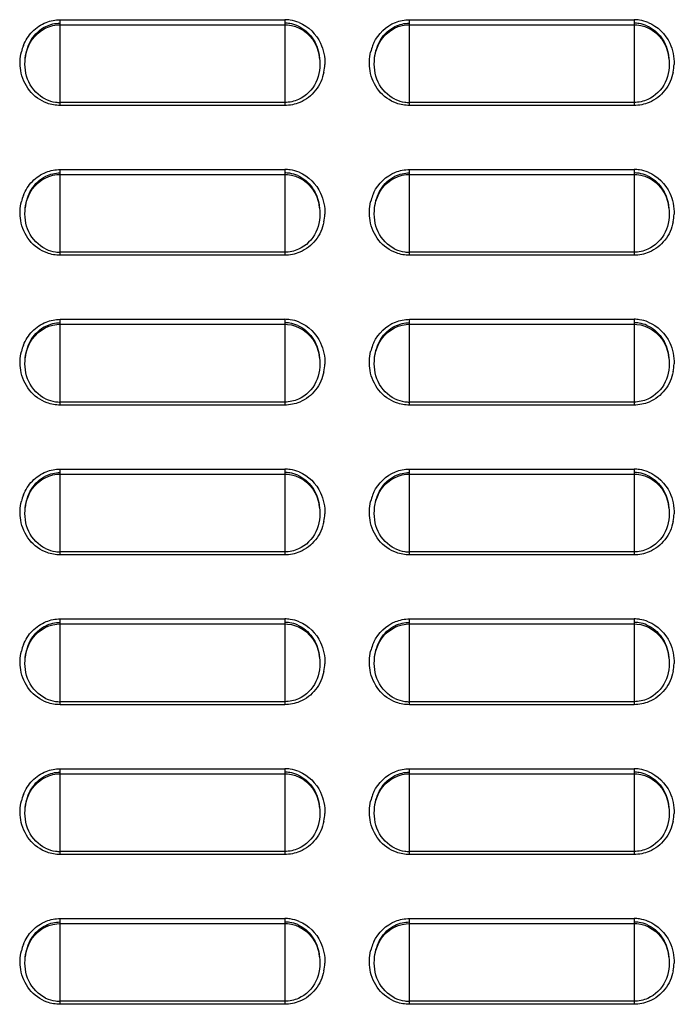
# Model space of a CAD drawing. Header units: millimetres. Extents: x 0 to 1200, y 0 to 1150.
# Tile 70 of 80: x 635 to 675, y 609 to 668. Entities that reach past the tile are written whole.
import ezdxf

# ---------------------------------------------------------------- set-up
doc = ezdxf.new("R2010")
doc.units = ezdxf.units.MM
doc.header["$LTSCALE"] = 74.962963
doc.layers.get('0').update_dxf_attribs({"linetype": 'CONTINUOUS'})

msp = doc.modelspace()

# ---------------------------------------------------------------- linework, layer by layer
at = {"color": 7, "linetype": 'CONTINUOUS'}
for p, q in [((636.786, 667.116), (637.004, 667.244)), ((637.004, 667.244), (637.233, 667.343)), ((637.233, 667.343), (637.47, 667.413)), ((637.47, 667.413), (637.71, 667.452)), ((637.71, 667.452), (637.911, 667.462)), ((637.911, 667.462), (651.411, 667.462)), ((651.411, 667.462), (651.572, 667.456)), ((651.572, 667.456), (651.815, 667.421)), ((651.815, 667.421), (652.056, 667.355)), ((652.056, 667.355), (652.289, 667.258)), ((652.289, 667.258), (652.511, 667.132)), ((657.787, 667.117), (658.005, 667.245)), ((658.005, 667.245), (658.234, 667.344)), ((658.234, 667.344), (658.471, 667.413)), ((658.471, 667.413), (658.711, 667.452)), ((658.711, 667.452), (658.911, 667.462)), ((658.911, 667.462), (672.411, 667.462)), ((672.411, 667.462), (672.572, 667.456)), ((672.572, 667.456), (672.816, 667.421)), ((672.816, 667.421), (673.056, 667.355)), ((673.056, 667.355), (673.29, 667.258)), ((673.29, 667.258), (673.512, 667.132)), ((636.235, 666.574), (636.399, 666.779)), ((636.399, 666.779), (636.584, 666.96)), ((636.584, 666.96), (636.786, 667.116)), ((652.511, 667.132), (652.719, 666.977)), ((652.719, 666.977), (652.908, 666.795)), ((652.908, 666.795), (653.075, 666.589)), ((657.236, 666.575), (657.399, 666.779)), ((657.399, 666.779), (657.584, 666.961)), ((657.584, 666.961), (657.787, 667.117)), ((673.512, 667.132), (673.719, 666.976)), ((673.719, 666.976), (673.908, 666.795)), ((673.908, 666.795), (674.076, 666.589)), ((635.893, 665.85), (635.981, 666.107)), ((635.981, 666.107), (636.095, 666.349)), ((636.095, 666.349), (636.235, 666.574)), ((653.075, 666.589), (653.219, 666.363)), ((653.219, 666.363), (653.337, 666.117)), ((653.337, 666.117), (653.427, 665.857)), ((656.893, 665.85), (656.981, 666.107)), ((656.981, 666.107), (657.096, 666.35)), ((657.096, 666.35), (657.236, 666.575)), ((674.076, 666.589), (674.219, 666.362)), ((674.219, 666.362), (674.337, 666.117)), ((674.337, 666.117), (674.427, 665.857)), ((635.815, 665.453), (635.833, 665.582)), ((635.833, 665.582), (635.893, 665.85)), ((653.427, 665.857), (653.488, 665.585)), ((653.488, 665.585), (653.506, 665.453)), ((656.815, 665.453), (656.833, 665.582)), ((656.833, 665.582), (656.893, 665.85)), ((674.427, 665.857), (674.488, 665.585)), ((674.488, 665.585), (674.506, 665.453)), ((635.815, 665.453), (635.816, 665.461)), ((653.505, 665.46), (653.506, 665.453)), ((656.815, 665.453), (656.816, 665.461)), ((674.505, 665.46), (674.506, 665.453)), ((637.233, 658.343), (637.47, 658.413)), ((637.47, 658.413), (637.71, 658.452)), ((637.71, 658.452), (637.911, 658.462)), ((637.911, 658.462), (651.411, 658.462)), ((651.411, 658.462), (651.572, 658.456)), ((651.572, 658.456), (651.815, 658.421)), ((651.815, 658.421), (652.056, 658.355)), ((658.234, 658.344), (658.471, 658.413)), ((658.471, 658.413), (658.711, 658.452)), ((658.711, 658.452), (658.911, 658.462)), ((658.911, 658.462), (672.411, 658.462)), ((672.411, 658.462), (672.572, 658.456)), ((672.572, 658.456), (672.816, 658.421)), ((672.816, 658.421), (673.056, 658.355)), ((636.235, 657.574), (636.399, 657.779)), ((636.399, 657.779), (636.584, 657.96)), ((636.584, 657.96), (636.786, 658.116)), ((636.786, 658.116), (637.004, 658.244)), ((637.004, 658.244), (637.233, 658.343)), ((652.056, 658.355), (652.289, 658.258)), ((652.289, 658.258), (652.511, 658.132)), ((652.511, 658.132), (652.719, 657.977)), ((652.719, 657.977), (652.908, 657.795)), ((652.908, 657.795), (653.075, 657.589)), ((657.236, 657.575), (657.399, 657.779)), ((657.399, 657.779), (657.584, 657.961)), ((657.584, 657.961), (657.787, 658.117)), ((657.787, 658.117), (658.005, 658.245)), ((658.005, 658.245), (658.234, 658.344)), ((673.056, 658.355), (673.29, 658.258)), ((673.29, 658.258), (673.512, 658.132)), ((673.512, 658.132), (673.719, 657.976)), ((673.719, 657.976), (673.908, 657.795)), ((673.908, 657.795), (674.076, 657.589)), ((635.981, 657.107), (636.095, 657.349)), ((636.095, 657.349), (636.235, 657.574)), ((653.075, 657.589), (653.219, 657.363)), ((653.219, 657.363), (653.337, 657.117)), ((656.981, 657.107), (657.096, 657.35)), ((657.096, 657.35), (657.236, 657.575)), ((674.076, 657.589), (674.219, 657.362)), ((674.219, 657.362), (674.337, 657.117)), ((635.833, 656.582), (635.893, 656.85)), ((635.893, 656.85), (635.981, 657.107)), ((653.337, 657.117), (653.427, 656.857)), ((653.427, 656.857), (653.488, 656.585)), ((656.833, 656.582), (656.893, 656.85)), ((656.893, 656.85), (656.981, 657.107)), ((674.337, 657.117), (674.427, 656.857)), ((674.427, 656.857), (674.488, 656.585)), ((635.815, 656.453), (635.833, 656.582)), ((635.815, 656.453), (635.816, 656.461)), ((653.488, 656.585), (653.506, 656.453)), ((653.505, 656.46), (653.506, 656.453)), ((656.815, 656.453), (656.833, 656.582)), ((656.815, 656.453), (656.816, 656.461)), ((674.488, 656.585), (674.506, 656.453)), ((674.505, 656.46), (674.506, 656.453)), ((636.399, 648.779), (636.584, 648.96)), ((636.584, 648.96), (636.786, 649.116)), ((636.786, 649.116), (637.004, 649.244)), ((637.004, 649.244), (637.233, 649.343)), ((637.233, 649.343), (637.47, 649.413)), ((637.47, 649.413), (637.71, 649.452)), ((637.71, 649.452), (637.911, 649.462)), ((637.911, 649.462), (651.411, 649.462)), ((651.411, 649.462), (651.572, 649.456)), ((651.572, 649.456), (651.815, 649.421)), ((651.815, 649.421), (652.056, 649.355)), ((652.056, 649.355), (652.289, 649.258)), ((652.289, 649.258), (652.511, 649.132)), ((652.511, 649.132), (652.719, 648.977)), ((652.719, 648.977), (652.908, 648.795)), ((657.399, 648.779), (657.584, 648.961)), ((657.584, 648.961), (657.787, 649.117)), ((657.787, 649.117), (658.005, 649.245)), ((658.005, 649.245), (658.234, 649.344)), ((658.234, 649.344), (658.471, 649.413)), ((658.471, 649.413), (658.711, 649.452)), ((658.711, 649.452), (658.911, 649.462)), ((658.911, 649.462), (672.411, 649.462)), ((672.411, 649.462), (672.572, 649.456)), ((672.572, 649.456), (672.816, 649.421)), ((672.816, 649.421), (673.056, 649.355)), ((673.056, 649.355), (673.29, 649.258)), ((673.29, 649.258), (673.512, 649.132)), ((673.512, 649.132), (673.719, 648.976)), ((673.719, 648.976), (673.908, 648.795)), ((635.981, 648.107), (636.095, 648.349)), ((636.095, 648.349), (636.235, 648.574)), ((636.235, 648.574), (636.399, 648.779)), ((652.908, 648.795), (653.075, 648.589)), ((653.075, 648.589), (653.219, 648.363)), ((653.219, 648.363), (653.337, 648.117)), ((656.981, 648.107), (657.096, 648.35)), ((657.096, 648.35), (657.236, 648.575)), ((657.236, 648.575), (657.399, 648.779)), ((673.908, 648.795), (674.076, 648.589)), ((674.076, 648.589), (674.219, 648.362)), ((674.219, 648.362), (674.337, 648.117)), ((635.833, 647.582), (635.893, 647.85)), ((635.893, 647.85), (635.981, 648.107)), ((653.337, 648.117), (653.427, 647.857)), ((653.427, 647.857), (653.488, 647.585)), ((656.833, 647.582), (656.893, 647.85)), ((656.893, 647.85), (656.981, 648.107)), ((674.337, 648.117), (674.427, 647.857)), ((674.427, 647.857), (674.488, 647.585)), ((635.815, 647.453), (635.833, 647.582)), ((635.815, 647.453), (635.816, 647.461)), ((653.488, 647.585), (653.506, 647.453)), ((653.505, 647.46), (653.506, 647.453)), ((656.815, 647.453), (656.833, 647.582)), ((656.815, 647.453), (656.816, 647.461)), ((674.488, 647.585), (674.506, 647.453)), ((674.505, 647.46), (674.506, 647.453)), ((636.584, 639.96), (636.786, 640.116)), ((636.786, 640.116), (637.004, 640.244)), ((637.004, 640.244), (637.233, 640.343)), ((637.233, 640.343), (637.47, 640.413)), ((637.47, 640.413), (637.71, 640.452)), ((637.71, 640.452), (637.911, 640.462)), ((637.911, 640.462), (651.411, 640.462)), ((651.411, 640.462), (651.572, 640.456)), ((651.572, 640.456), (651.815, 640.421)), ((651.815, 640.421), (652.056, 640.355)), ((652.056, 640.355), (652.289, 640.258)), ((652.289, 640.258), (652.511, 640.132)), ((652.511, 640.132), (652.719, 639.977)), ((657.584, 639.961), (657.787, 640.117)), ((657.787, 640.117), (658.005, 640.245)), ((658.005, 640.245), (658.234, 640.344)), ((658.234, 640.344), (658.471, 640.413)), ((658.471, 640.413), (658.711, 640.452)), ((658.711, 640.452), (658.911, 640.462)), ((658.911, 640.462), (672.411, 640.462)), ((672.411, 640.462), (672.572, 640.456)), ((672.572, 640.456), (672.816, 640.421)), ((672.816, 640.421), (673.056, 640.355)), ((673.056, 640.355), (673.29, 640.258)), ((673.29, 640.258), (673.512, 640.132)), ((673.512, 640.132), (673.719, 639.976)), ((636.095, 639.349), (636.235, 639.574)), ((636.235, 639.574), (636.399, 639.779)), ((636.399, 639.779), (636.584, 639.96)), ((652.719, 639.977), (652.908, 639.795)), ((652.908, 639.795), (653.075, 639.589)), ((653.075, 639.589), (653.219, 639.363)), ((657.096, 639.35), (657.236, 639.575)), ((657.236, 639.575), (657.399, 639.779)), ((657.399, 639.779), (657.584, 639.961)), ((673.719, 639.976), (673.908, 639.795)), ((673.908, 639.795), (674.076, 639.589)), ((674.076, 639.589), (674.219, 639.362)), ((635.833, 638.582), (635.893, 638.85)), ((635.893, 638.85), (635.981, 639.107)), ((635.981, 639.107), (636.095, 639.349)), ((653.219, 639.363), (653.337, 639.117)), ((653.337, 639.117), (653.427, 638.857)), ((653.427, 638.857), (653.488, 638.585)), ((656.833, 638.582), (656.893, 638.85)), ((656.893, 638.85), (656.981, 639.107)), ((656.981, 639.107), (657.096, 639.35)), ((674.219, 639.362), (674.337, 639.117)), ((674.337, 639.117), (674.427, 638.857)), ((674.427, 638.857), (674.488, 638.585)), ((635.815, 638.453), (635.833, 638.582)), ((635.815, 638.453), (635.816, 638.461)), ((653.488, 638.585), (653.506, 638.453)), ((653.505, 638.46), (653.506, 638.453)), ((656.815, 638.453), (656.833, 638.582)), ((656.815, 638.453), (656.816, 638.461)), ((674.488, 638.585), (674.506, 638.453)), ((674.505, 638.46), (674.506, 638.453)), ((636.786, 631.116), (637.004, 631.244)), ((637.004, 631.244), (637.233, 631.343)), ((637.233, 631.343), (637.47, 631.413)), ((637.47, 631.413), (637.71, 631.452)), ((637.71, 631.452), (637.911, 631.462)), ((637.911, 631.462), (651.411, 631.462)), ((651.411, 631.462), (651.572, 631.456)), ((651.572, 631.456), (651.815, 631.421)), ((651.815, 631.421), (652.056, 631.355)), ((652.056, 631.355), (652.289, 631.258)), ((652.289, 631.258), (652.511, 631.132)), ((657.787, 631.117), (658.005, 631.245)), ((658.005, 631.245), (658.234, 631.344)), ((658.234, 631.344), (658.471, 631.413)), ((658.471, 631.413), (658.711, 631.452)), ((658.711, 631.452), (658.911, 631.462)), ((658.911, 631.462), (672.411, 631.462)), ((672.411, 631.462), (672.572, 631.456)), ((672.572, 631.456), (672.816, 631.421)), ((672.816, 631.421), (673.056, 631.355)), ((673.056, 631.355), (673.29, 631.258)), ((673.29, 631.258), (673.512, 631.132)), ((636.095, 630.349), (636.235, 630.574)), ((636.235, 630.574), (636.399, 630.779)), ((636.399, 630.779), (636.584, 630.96)), ((636.584, 630.96), (636.786, 631.116)), ((652.511, 631.132), (652.719, 630.977)), ((652.719, 630.977), (652.908, 630.795)), ((652.908, 630.795), (653.075, 630.589)), ((653.075, 630.589), (653.219, 630.363)), ((657.096, 630.35), (657.236, 630.575)), ((657.236, 630.575), (657.399, 630.779)), ((657.399, 630.779), (657.584, 630.961)), ((657.584, 630.961), (657.787, 631.117)), ((673.512, 631.132), (673.719, 630.976)), ((673.719, 630.976), (673.908, 630.795)), ((673.908, 630.795), (674.076, 630.589)), ((674.076, 630.589), (674.219, 630.362)), ((635.893, 629.85), (635.981, 630.107)), ((635.981, 630.107), (636.095, 630.349)), ((653.219, 630.363), (653.337, 630.117)), ((653.337, 630.117), (653.427, 629.857)), ((656.893, 629.85), (656.981, 630.107)), ((656.981, 630.107), (657.096, 630.35)), ((674.219, 630.362), (674.337, 630.117)), ((674.337, 630.117), (674.427, 629.857)), ((635.815, 629.453), (635.833, 629.582)), ((635.815, 629.453), (635.816, 629.461)), ((635.833, 629.582), (635.893, 629.85)), ((653.427, 629.857), (653.488, 629.585)), ((653.488, 629.585), (653.506, 629.453)), ((653.505, 629.46), (653.506, 629.453)), ((656.815, 629.453), (656.833, 629.582)), ((656.815, 629.453), (656.816, 629.461)), ((656.833, 629.582), (656.893, 629.85)), ((674.427, 629.857), (674.488, 629.585)), ((674.488, 629.585), (674.506, 629.453)), ((674.505, 629.46), (674.506, 629.453)), ((637.004, 622.244), (637.233, 622.343)), ((637.233, 622.343), (637.47, 622.413)), ((637.47, 622.413), (637.71, 622.452)), ((637.71, 622.452), (637.911, 622.462)), ((637.911, 622.462), (651.411, 622.462)), ((651.411, 622.462), (651.572, 622.456)), ((651.572, 622.456), (651.815, 622.421)), ((651.815, 622.421), (652.056, 622.355)), ((652.056, 622.355), (652.289, 622.258)), ((658.005, 622.245), (658.234, 622.344)), ((658.234, 622.344), (658.471, 622.413)), ((658.471, 622.413), (658.711, 622.452)), ((658.711, 622.452), (658.911, 622.462)), ((658.911, 622.462), (672.411, 622.462)), ((672.411, 622.462), (672.572, 622.456)), ((672.572, 622.456), (672.816, 622.421)), ((672.816, 622.421), (673.056, 622.355)), ((673.056, 622.355), (673.29, 622.258)), ((636.235, 621.574), (636.399, 621.779)), ((636.399, 621.779), (636.584, 621.96)), ((636.584, 621.96), (636.786, 622.116)), ((636.786, 622.116), (637.004, 622.244)), ((652.289, 622.258), (652.511, 622.132)), ((652.511, 622.132), (652.719, 621.977)), ((652.719, 621.977), (652.908, 621.795)), ((652.908, 621.795), (653.075, 621.589)), ((657.236, 621.575), (657.399, 621.779)), ((657.399, 621.779), (657.584, 621.961)), ((657.584, 621.961), (657.787, 622.117)), ((657.787, 622.117), (658.005, 622.245)), ((673.29, 622.258), (673.512, 622.132)), ((673.512, 622.132), (673.719, 621.976)), ((673.719, 621.976), (673.908, 621.795)), ((673.908, 621.795), (674.076, 621.589)), ((635.893, 620.85), (635.981, 621.107)), ((635.981, 621.107), (636.095, 621.349)), ((636.095, 621.349), (636.235, 621.574)), ((653.075, 621.589), (653.219, 621.363)), ((653.219, 621.363), (653.337, 621.117)), ((653.337, 621.117), (653.427, 620.857)), ((656.893, 620.85), (656.981, 621.107)), ((656.981, 621.107), (657.096, 621.35)), ((657.096, 621.35), (657.236, 621.575)), ((674.076, 621.589), (674.219, 621.362)), ((674.219, 621.362), (674.337, 621.117)), ((674.337, 621.117), (674.427, 620.857)), ((635.815, 620.453), (635.833, 620.582)), ((635.833, 620.582), (635.893, 620.85)), ((653.427, 620.857), (653.488, 620.585)), ((653.488, 620.585), (653.506, 620.453)), ((656.815, 620.453), (656.833, 620.582)), ((656.833, 620.582), (656.893, 620.85)), ((674.427, 620.857), (674.488, 620.585)), ((674.488, 620.585), (674.506, 620.453)), ((635.815, 620.453), (635.816, 620.461)), ((653.505, 620.46), (653.506, 620.453)), ((656.815, 620.453), (656.816, 620.461)), ((674.505, 620.46), (674.506, 620.453)), ((637.233, 613.343), (637.47, 613.413)), ((637.47, 613.413), (637.71, 613.452)), ((637.71, 613.452), (637.911, 613.462)), ((637.911, 613.462), (651.411, 613.462)), ((651.411, 613.462), (651.572, 613.456)), ((651.572, 613.456), (651.815, 613.421)), ((651.815, 613.421), (652.056, 613.355)), ((658.234, 613.344), (658.471, 613.413)), ((658.471, 613.413), (658.711, 613.452)), ((658.711, 613.452), (658.911, 613.462)), ((658.911, 613.462), (672.411, 613.462)), ((672.411, 613.462), (672.572, 613.456)), ((672.572, 613.456), (672.816, 613.421)), ((672.816, 613.421), (673.056, 613.355)), ((636.399, 612.779), (636.584, 612.96)), ((636.584, 612.96), (636.786, 613.116)), ((636.786, 613.116), (637.004, 613.244)), ((637.004, 613.244), (637.233, 613.343)), ((652.056, 613.355), (652.289, 613.258)), ((652.289, 613.258), (652.511, 613.132)), ((652.511, 613.132), (652.719, 612.977)), ((652.719, 612.977), (652.908, 612.795)), ((657.399, 612.779), (657.584, 612.961)), ((657.584, 612.961), (657.787, 613.117)), ((657.787, 613.117), (658.005, 613.245)), ((658.005, 613.245), (658.234, 613.344)), ((673.056, 613.355), (673.29, 613.258)), ((673.29, 613.258), (673.512, 613.132)), ((673.512, 613.132), (673.719, 612.976)), ((673.719, 612.976), (673.908, 612.795)), ((635.981, 612.107), (636.095, 612.349)), ((636.095, 612.349), (636.235, 612.574)), ((636.235, 612.574), (636.399, 612.779)), ((652.908, 612.795), (653.075, 612.589)), ((653.075, 612.589), (653.219, 612.363)), ((653.219, 612.363), (653.337, 612.117)), ((656.981, 612.107), (657.096, 612.35)), ((657.096, 612.35), (657.236, 612.575)), ((657.236, 612.575), (657.399, 612.779)), ((673.908, 612.795), (674.076, 612.589)), ((674.076, 612.589), (674.219, 612.362)), ((674.219, 612.362), (674.337, 612.117)), ((635.833, 611.582), (635.893, 611.85)), ((635.893, 611.85), (635.981, 612.107)), ((653.337, 612.117), (653.427, 611.857)), ((653.427, 611.857), (653.488, 611.585)), ((656.833, 611.582), (656.893, 611.85)), ((656.893, 611.85), (656.981, 612.107)), ((674.337, 612.117), (674.427, 611.857)), ((674.427, 611.857), (674.488, 611.585)), ((635.815, 611.453), (635.833, 611.582)), ((635.815, 611.453), (635.816, 611.461)), ((653.488, 611.585), (653.506, 611.453)), ((653.505, 611.46), (653.506, 611.453)), ((656.815, 611.453), (656.833, 611.582)), ((656.815, 611.453), (656.816, 611.461)), ((674.488, 611.585), (674.506, 611.453)), ((674.505, 611.46), (674.506, 611.453))]:
    msp.add_line(p, q, dxfattribs=at)
at = {"color": 9, "linetype": 'CONTINUOUS'}
for p, q in [((637.911, 662.61), (637.911, 667.762)), ((637.911, 667.762), (651.411, 667.762)), ((651.411, 667.762), (651.411, 662.61)), ((658.911, 662.61), (658.911, 667.762)), ((658.911, 667.762), (672.411, 667.762)), ((672.411, 667.762), (672.411, 662.61)), ((651.411, 662.79), (637.911, 662.79)), ((651.411, 662.61), (637.911, 662.61)), ((672.411, 662.79), (658.911, 662.79)), ((672.411, 662.61), (658.911, 662.61)), ((637.911, 653.61), (637.911, 658.762)), ((637.911, 658.762), (651.411, 658.762)), ((651.411, 658.762), (651.411, 653.61)), ((658.911, 653.61), (658.911, 658.762)), ((658.911, 658.762), (672.411, 658.762)), ((672.411, 658.762), (672.411, 653.61)), ((651.411, 653.79), (637.911, 653.79)), ((672.411, 653.79), (658.911, 653.79)), ((651.411, 653.61), (637.911, 653.61)), ((672.411, 653.61), (658.911, 653.61)), ((637.911, 644.61), (637.911, 649.762)), ((637.911, 649.762), (651.411, 649.762)), ((651.411, 649.762), (651.411, 644.61)), ((658.911, 644.61), (658.911, 649.762)), ((658.911, 649.762), (672.411, 649.762)), ((672.411, 649.762), (672.411, 644.61)), ((651.411, 644.79), (637.911, 644.79)), ((672.411, 644.79), (658.911, 644.79)), ((651.411, 644.61), (637.911, 644.61)), ((672.411, 644.61), (658.911, 644.61)), ((637.911, 635.61), (637.911, 640.762)), ((637.911, 640.762), (651.411, 640.762)), ((651.411, 640.762), (651.411, 635.61)), ((658.911, 635.61), (658.911, 640.762)), ((658.911, 640.762), (672.411, 640.762)), ((672.411, 640.762), (672.411, 635.61)), ((651.411, 635.79), (637.911, 635.79)), ((651.411, 635.61), (637.911, 635.61)), ((672.411, 635.79), (658.911, 635.79)), ((672.411, 635.61), (658.911, 635.61)), ((637.911, 626.61), (637.911, 631.762)), ((637.911, 631.762), (651.411, 631.762)), ((651.411, 631.762), (651.411, 626.61)), ((658.911, 626.61), (658.911, 631.762)), ((658.911, 631.762), (672.411, 631.762)), ((672.411, 631.762), (672.411, 626.61)), ((651.411, 626.79), (637.911, 626.79)), ((651.411, 626.61), (637.911, 626.61)), ((672.411, 626.79), (658.911, 626.79)), ((672.411, 626.61), (658.911, 626.61)), ((637.911, 617.61), (637.911, 622.762)), ((637.911, 622.762), (651.411, 622.762)), ((651.411, 622.762), (651.411, 617.61)), ((658.911, 622.762), (672.411, 622.762)), ((658.911, 617.61), (658.911, 622.762)), ((672.411, 622.762), (672.411, 617.61)), ((651.411, 617.79), (637.911, 617.79)), ((651.411, 617.61), (637.911, 617.61)), ((672.411, 617.79), (658.911, 617.79)), ((672.411, 617.61), (658.911, 617.61)), ((637.911, 608.61), (637.911, 613.762)), ((637.911, 613.762), (651.411, 613.762)), ((651.411, 613.762), (651.411, 608.61)), ((658.911, 613.762), (672.411, 613.762)), ((658.911, 608.61), (658.911, 613.762)), ((672.411, 613.762), (672.411, 608.61)), ((651.411, 608.79), (637.911, 608.79)), ((672.411, 608.79), (658.911, 608.79)), ((651.411, 608.61), (637.911, 608.61)), ((672.411, 608.61), (658.911, 608.61))]:
    msp.add_line(p, q, dxfattribs=at)
for centre, radius, start, end in [((651.41, 665.471), 2.291, 81.63891, 89.98419), ((651.406, 665.453), 2.309, 67.98635, 81.60188), ((672.41, 665.472), 2.291, 81.65318, 89.98464), ((672.406, 665.453), 2.309, 68.02607, 81.61642), ((638.255, 665.186), 2.754, 158.19542, 166.47385), ((659.256, 665.185), 2.755, 158.35599, 166.65763), ((659.19, 665.21), 2.684, 154.30804, 158.33132), ((651.031, 665.168), 2.791, 348.50824, 358.07031), ((672.03, 665.168), 2.792, 348.61194, 358.18711), ((651.41, 656.471), 2.291, 81.63891, 89.98419), ((651.406, 656.453), 2.309, 67.98635, 81.60188), ((672.41, 656.472), 2.291, 81.65318, 89.98464), ((672.406, 656.453), 2.309, 68.02607, 81.61642), ((638.255, 656.186), 2.754, 158.19542, 166.47385), ((659.256, 656.185), 2.755, 158.35599, 166.65763), ((659.19, 656.21), 2.684, 154.30804, 158.33132), ((651.031, 656.168), 2.791, 348.50824, 358.07031), ((672.03, 656.168), 2.792, 348.61194, 358.18711), ((651.41, 647.471), 2.291, 81.63891, 89.98419), ((651.406, 647.453), 2.309, 67.98635, 81.60188), ((672.41, 647.472), 2.291, 81.65318, 89.98464), ((672.406, 647.453), 2.309, 68.02607, 81.61642), ((659.19, 647.21), 2.684, 154.30804, 158.33132), ((638.255, 647.186), 2.754, 158.19542, 166.47385), ((659.256, 647.185), 2.755, 158.35599, 166.65763), ((651.031, 647.168), 2.791, 348.50824, 358.07031), ((672.03, 647.168), 2.792, 348.61194, 358.18711), ((651.41, 638.471), 2.291, 81.63891, 89.98419), ((651.406, 638.453), 2.309, 67.98635, 81.60188), ((672.41, 638.472), 2.291, 81.65318, 89.98464), ((672.406, 638.453), 2.309, 68.02607, 81.61642), ((638.255, 638.186), 2.754, 158.19542, 166.47385), ((659.256, 638.185), 2.755, 158.35599, 166.65763), ((659.19, 638.21), 2.684, 154.30804, 158.33132), ((651.031, 638.168), 2.791, 348.50824, 358.07031), ((672.03, 638.168), 2.792, 348.61194, 358.18711), ((651.41, 629.471), 2.291, 81.63891, 89.98419), ((672.41, 629.472), 2.291, 81.65318, 89.98464), ((651.406, 629.453), 2.309, 67.98635, 81.60188), ((672.406, 629.453), 2.309, 68.02607, 81.61642), ((638.255, 629.186), 2.754, 158.19542, 166.47385), ((659.256, 629.185), 2.755, 158.35599, 166.65763), ((659.19, 629.21), 2.684, 154.30804, 158.33132), ((651.031, 629.168), 2.791, 348.50824, 358.07031), ((672.03, 629.168), 2.792, 348.61194, 358.18711), ((651.41, 620.471), 2.291, 81.63891, 89.98419), ((651.406, 620.453), 2.309, 67.98635, 81.60188), ((672.41, 620.472), 2.291, 81.65318, 89.98464), ((672.406, 620.453), 2.309, 68.02607, 81.61642), ((638.255, 620.186), 2.754, 158.19542, 166.47385), ((659.256, 620.185), 2.755, 158.35599, 166.65763), ((659.19, 620.21), 2.684, 154.30804, 158.33132), ((651.031, 620.168), 2.791, 348.50824, 358.07031), ((672.03, 620.168), 2.792, 348.61194, 358.18711), ((651.41, 611.471), 2.291, 81.63891, 89.98419), ((651.406, 611.453), 2.309, 67.98635, 81.60188), ((672.41, 611.472), 2.291, 81.65318, 89.98464), ((672.406, 611.453), 2.309, 68.02607, 81.61642), ((659.19, 611.21), 2.684, 154.30804, 158.33132), ((638.255, 611.186), 2.754, 158.19542, 166.47385), ((659.256, 611.185), 2.755, 158.35599, 166.65763), ((651.031, 611.168), 2.791, 348.50824, 358.07031), ((672.03, 611.168), 2.792, 348.61194, 358.18711)]:
    msp.add_arc(centre, radius, start, end, dxfattribs=at)
at = {"color": 7, "linetype": 'CONTINUOUS'}
for centre, radius, start, end in [((651.41, 665.588), 1.968, 81.17931, 89.98252), ((651.407, 665.576), 1.98, 66.70253, 81.13927), ((672.41, 665.588), 1.968, 81.19438, 89.98305), ((672.407, 665.576), 1.98, 66.7449, 81.15465), ((650.546, 665.117), 2.98, 8.50073, 9.61052), ((650.541, 665.116), 2.985, 6.62601, 8.50045), ((671.543, 665.116), 2.982, 6.62389, 9.56544), ((637.915, 664.847), 2.057, 244.70638, 262.09387), ((637.911, 664.836), 2.046, 262.14552, 269.99152), ((658.914, 664.847), 2.057, 244.80284, 262.12424), ((658.911, 664.836), 2.046, 262.17525, 269.99185), ((651.41, 656.588), 1.968, 81.17931, 89.98252), ((651.407, 656.576), 1.98, 66.70253, 81.13927), ((672.41, 656.588), 1.968, 81.19438, 89.98305), ((672.407, 656.576), 1.98, 66.7449, 81.15465), ((650.546, 656.117), 2.98, 8.50073, 9.61052), ((671.543, 656.116), 2.982, 6.62389, 9.56544), ((650.541, 656.116), 2.985, 6.62601, 8.50045), ((637.915, 655.847), 2.057, 244.70638, 262.09387), ((637.911, 655.836), 2.046, 262.14552, 269.99152), ((658.914, 655.847), 2.057, 244.80284, 262.12424), ((658.911, 655.836), 2.046, 262.17525, 269.99185), ((651.41, 647.588), 1.968, 81.17931, 89.98252), ((651.407, 647.576), 1.98, 66.70253, 81.13927), ((672.41, 647.588), 1.968, 81.19438, 89.98305), ((672.407, 647.576), 1.98, 66.7449, 81.15465), ((650.546, 647.117), 2.98, 8.50073, 9.61052), ((650.541, 647.116), 2.985, 6.62601, 8.50045), ((671.543, 647.116), 2.982, 6.62389, 9.56544), ((637.915, 646.847), 2.057, 244.70638, 262.09387), ((637.911, 646.836), 2.046, 262.14552, 269.99152), ((658.914, 646.847), 2.057, 244.80284, 262.12424), ((658.911, 646.836), 2.046, 262.17525, 269.99185), ((651.41, 638.588), 1.968, 81.17931, 89.98252), ((651.407, 638.576), 1.98, 66.70253, 81.13927), ((672.41, 638.588), 1.968, 81.19438, 89.98305), ((672.407, 638.576), 1.98, 66.7449, 81.15465), ((650.546, 638.117), 2.98, 8.50073, 9.61052), ((650.541, 638.116), 2.985, 6.62601, 8.50045), ((671.543, 638.116), 2.982, 6.62389, 9.56544), ((637.915, 637.847), 2.057, 244.70638, 262.09387), ((658.914, 637.847), 2.057, 244.80284, 262.12424), ((637.911, 637.836), 2.046, 262.14552, 269.99152), ((658.911, 637.836), 2.046, 262.17525, 269.99185), ((651.41, 629.588), 1.968, 81.17931, 89.98252), ((651.407, 629.576), 1.98, 66.70253, 81.13927), ((672.41, 629.588), 1.968, 81.19438, 89.98305), ((672.407, 629.576), 1.98, 66.7449, 81.15465), ((650.546, 629.117), 2.98, 8.50073, 9.61052), ((650.541, 629.116), 2.985, 6.62601, 8.50045), ((671.543, 629.116), 2.982, 6.62389, 9.56544), ((637.915, 628.847), 2.057, 244.70638, 262.09387), ((637.911, 628.836), 2.046, 262.14552, 269.99152), ((658.914, 628.847), 2.057, 244.80284, 262.12424), ((658.911, 628.836), 2.046, 262.17525, 269.99185), ((651.41, 620.588), 1.968, 81.17931, 89.98252), ((651.407, 620.576), 1.98, 66.70253, 81.13927), ((672.41, 620.588), 1.968, 81.19438, 89.98305), ((672.407, 620.576), 1.98, 66.7449, 81.15465), ((650.546, 620.117), 2.98, 8.50073, 9.61052), ((650.541, 620.116), 2.985, 6.62601, 8.50045), ((671.543, 620.116), 2.982, 6.62389, 9.56544), ((637.915, 619.847), 2.057, 244.70638, 262.09387), ((637.911, 619.836), 2.046, 262.14552, 269.99152), ((658.914, 619.847), 2.057, 244.80284, 262.12424), ((658.911, 619.836), 2.046, 262.17525, 269.99185), ((651.41, 611.588), 1.968, 81.17931, 89.98252), ((651.407, 611.576), 1.98, 66.70253, 81.13927), ((672.41, 611.588), 1.968, 81.19438, 89.98305), ((672.407, 611.576), 1.98, 66.7449, 81.15465), ((650.546, 611.117), 2.98, 8.50073, 9.61052), ((650.541, 611.116), 2.985, 6.62601, 8.50045), ((671.543, 611.116), 2.982, 6.62389, 9.56544), ((637.915, 610.847), 2.057, 244.70638, 262.09387), ((637.911, 610.836), 2.046, 262.14552, 269.99152), ((658.914, 610.847), 2.057, 244.80284, 262.12424), ((658.911, 610.836), 2.046, 262.17525, 269.99185)]:
    msp.add_arc(centre, radius, start, end, dxfattribs=at)
at = {"color": 9, "linetype": 'CONTINUOUS'}
for points, knots in [([(635.698, 666.209), (635.822, 666.517), (636.186, 667.094), (636.756, 667.478), (637.064, 667.6)], [0, 0, 0, 0, 0.500382, 1, 1, 1, 1]), ([(637.123, 662.747), (636.715, 662.894), (635.968, 663.434), (635.611, 664.273), (635.538, 664.702)], [0, 0, 0, 0, 0.499335, 1, 1, 1, 1]), ([(653.766, 664.612), (653.686, 664.22), (653.348, 663.459), (652.683, 662.948), (652.315, 662.793)], [0, 0, 0, 0, 0.500559, 1, 1, 1, 1]), ([(658.126, 662.746), (657.719, 662.892), (656.973, 663.428), (656.615, 664.263), (656.54, 664.69)], [0, 0, 0, 0, 0.499339, 1, 1, 1, 1]), ([(674.767, 664.617), (674.688, 664.224), (674.351, 663.462), (673.685, 662.949), (673.316, 662.793)], [0, 0, 0, 0, 0.500562, 1, 1, 1, 1]), ([(635.698, 657.209), (635.822, 657.517), (636.186, 658.094), (636.756, 658.478), (637.064, 658.6)], [0, 0, 0, 0, 0.500382, 1, 1, 1, 1]), ([(637.123, 653.747), (636.715, 653.894), (635.968, 654.434), (635.611, 655.273), (635.538, 655.702)], [0, 0, 0, 0, 0.499335, 1, 1, 1, 1]), ([(653.766, 655.612), (653.686, 655.22), (653.348, 654.459), (652.683, 653.948), (652.315, 653.793)], [0, 0, 0, 0, 0.500559, 1, 1, 1, 1]), ([(658.126, 653.746), (657.719, 653.892), (656.973, 654.428), (656.615, 655.263), (656.54, 655.69)], [0, 0, 0, 0, 0.499339, 1, 1, 1, 1]), ([(674.767, 655.617), (674.688, 655.224), (674.351, 654.462), (673.685, 653.949), (673.316, 653.793)], [0, 0, 0, 0, 0.500562, 1, 1, 1, 1]), ([(635.698, 648.209), (635.822, 648.517), (636.186, 649.094), (636.756, 649.478), (637.064, 649.6)], [0, 0, 0, 0, 0.500382, 1, 1, 1, 1]), ([(637.123, 644.747), (636.715, 644.894), (635.968, 645.434), (635.611, 646.273), (635.538, 646.702)], [0, 0, 0, 0, 0.499335, 1, 1, 1, 1]), ([(653.766, 646.612), (653.686, 646.22), (653.348, 645.459), (652.683, 644.948), (652.315, 644.793)], [0, 0, 0, 0, 0.500559, 1, 1, 1, 1]), ([(658.126, 644.746), (657.719, 644.892), (656.973, 645.428), (656.615, 646.263), (656.54, 646.69)], [0, 0, 0, 0, 0.499339, 1, 1, 1, 1]), ([(674.767, 646.617), (674.688, 646.224), (674.351, 645.462), (673.685, 644.949), (673.316, 644.793)], [0, 0, 0, 0, 0.500562, 1, 1, 1, 1]), ([(635.698, 639.209), (635.822, 639.517), (636.186, 640.094), (636.756, 640.478), (637.064, 640.6)], [0, 0, 0, 0, 0.500382, 1, 1, 1, 1]), ([(637.123, 635.747), (636.715, 635.894), (635.968, 636.434), (635.611, 637.273), (635.538, 637.702)], [0, 0, 0, 0, 0.499335, 1, 1, 1, 1]), ([(658.126, 635.746), (657.719, 635.892), (656.973, 636.428), (656.615, 637.263), (656.54, 637.69)], [0, 0, 0, 0, 0.499339, 1, 1, 1, 1]), ([(653.766, 637.612), (653.686, 637.22), (653.348, 636.459), (652.683, 635.948), (652.315, 635.793)], [0, 0, 0, 0, 0.500559, 1, 1, 1, 1]), ([(674.767, 637.617), (674.688, 637.224), (674.351, 636.462), (673.685, 635.949), (673.316, 635.793)], [0, 0, 0, 0, 0.500562, 1, 1, 1, 1]), ([(635.698, 630.209), (635.822, 630.517), (636.186, 631.094), (636.756, 631.478), (637.064, 631.6)], [0, 0, 0, 0, 0.500382, 1, 1, 1, 1]), ([(637.123, 626.747), (636.715, 626.894), (635.968, 627.434), (635.611, 628.273), (635.538, 628.702)], [0, 0, 0, 0, 0.499335, 1, 1, 1, 1]), ([(653.766, 628.612), (653.686, 628.22), (653.348, 627.459), (652.683, 626.948), (652.315, 626.793)], [0, 0, 0, 0, 0.500559, 1, 1, 1, 1]), ([(658.126, 626.746), (657.719, 626.892), (656.973, 627.428), (656.615, 628.263), (656.54, 628.69)], [0, 0, 0, 0, 0.499339, 1, 1, 1, 1]), ([(674.767, 628.617), (674.688, 628.224), (674.351, 627.462), (673.685, 626.949), (673.316, 626.793)], [0, 0, 0, 0, 0.500562, 1, 1, 1, 1]), ([(635.698, 621.209), (635.822, 621.517), (636.186, 622.094), (636.756, 622.478), (637.064, 622.6)], [0, 0, 0, 0, 0.500382, 1, 1, 1, 1]), ([(637.123, 617.747), (636.715, 617.894), (635.968, 618.434), (635.611, 619.273), (635.538, 619.702)], [0, 0, 0, 0, 0.499335, 1, 1, 1, 1]), ([(653.766, 619.612), (653.686, 619.22), (653.348, 618.459), (652.683, 617.948), (652.315, 617.793)], [0, 0, 0, 0, 0.500559, 1, 1, 1, 1]), ([(658.126, 617.746), (657.719, 617.892), (656.973, 618.428), (656.615, 619.263), (656.54, 619.69)], [0, 0, 0, 0, 0.499339, 1, 1, 1, 1]), ([(674.767, 619.617), (674.688, 619.224), (674.351, 618.462), (673.685, 617.949), (673.316, 617.793)], [0, 0, 0, 0, 0.500562, 1, 1, 1, 1]), ([(635.698, 612.209), (635.822, 612.517), (636.186, 613.094), (636.756, 613.478), (637.064, 613.6)], [0, 0, 0, 0, 0.500382, 1, 1, 1, 1]), ([(637.123, 608.747), (636.715, 608.894), (635.968, 609.434), (635.611, 610.273), (635.538, 610.702)], [0, 0, 0, 0, 0.499335, 1, 1, 1, 1]), ([(653.766, 610.612), (653.686, 610.22), (653.348, 609.459), (652.683, 608.948), (652.315, 608.793)], [0, 0, 0, 0, 0.500559, 1, 1, 1, 1]), ([(658.126, 608.746), (657.719, 608.892), (656.973, 609.428), (656.615, 610.263), (656.54, 610.69)], [0, 0, 0, 0, 0.499339, 1, 1, 1, 1]), ([(674.767, 610.617), (674.688, 610.224), (674.351, 609.462), (673.685, 608.949), (673.316, 608.793)], [0, 0, 0, 0, 0.500562, 1, 1, 1, 1])]:
    msp.add_open_spline(points, degree=3, knots=knots, dxfattribs=at)
at = {"color": 7, "linetype": 'CONTINUOUS'}
for points, knots in [([(635.816, 665.461), (635.861, 665.846), (636.094, 666.614), (636.692, 667.182), (637.04, 667.353)], [0, 0, 0, 0, 0.499943, 1, 1, 1, 1]), ([(652.19, 667.395), (652.538, 667.245), (653.153, 666.726), (653.421, 665.988), (653.484, 665.614)], [0, 0, 0, 0, 0.500139, 1, 1, 1, 1]), ([(656.816, 665.461), (656.861, 665.846), (657.093, 666.613), (657.691, 667.18), (658.038, 667.352)], [0, 0, 0, 0, 0.49994, 1, 1, 1, 1]), ([(673.189, 667.395), (673.537, 667.245), (674.154, 666.725), (674.421, 665.986), (674.484, 665.612)], [0, 0, 0, 0, 0.500136, 1, 1, 1, 1]), ([(637.035, 662.987), (636.6, 663.193), (635.868, 663.959), (635.76, 664.973), (635.815, 665.453)], [0, 0, 0, 0, 0.499581, 1, 1, 1, 1]), ([(653.507, 665.453), (653.562, 664.966), (653.449, 663.932), (652.689, 663.165), (652.241, 662.967)], [0, 0, 0, 0, 0.500716, 1, 1, 1, 1]), ([(658.039, 662.986), (657.602, 663.191), (656.868, 663.957), (656.76, 664.973), (656.815, 665.453)], [0, 0, 0, 0, 0.499573, 1, 1, 1, 1]), ([(674.507, 665.453), (674.562, 664.966), (674.449, 663.933), (673.689, 663.166), (673.243, 662.967)], [0, 0, 0, 0, 0.500714, 1, 1, 1, 1]), ([(652.19, 658.395), (652.538, 658.245), (653.153, 657.726), (653.421, 656.988), (653.484, 656.614)], [0, 0, 0, 0, 0.500139, 1, 1, 1, 1]), ([(673.189, 658.395), (673.537, 658.245), (674.154, 657.725), (674.421, 656.986), (674.484, 656.612)], [0, 0, 0, 0, 0.500136, 1, 1, 1, 1]), ([(635.816, 656.461), (635.861, 656.846), (636.094, 657.614), (636.692, 658.182), (637.04, 658.353)], [0, 0, 0, 0, 0.499943, 1, 1, 1, 1]), ([(656.816, 656.461), (656.861, 656.846), (657.093, 657.613), (657.691, 658.18), (658.038, 658.352)], [0, 0, 0, 0, 0.49994, 1, 1, 1, 1]), ([(637.035, 653.987), (636.6, 654.193), (635.868, 654.959), (635.76, 655.973), (635.815, 656.453)], [0, 0, 0, 0, 0.499581, 1, 1, 1, 1]), ([(653.507, 656.453), (653.562, 655.966), (653.449, 654.932), (652.689, 654.165), (652.241, 653.967)], [0, 0, 0, 0, 0.500716, 1, 1, 1, 1]), ([(658.039, 653.986), (657.602, 654.191), (656.868, 654.957), (656.76, 655.973), (656.815, 656.453)], [0, 0, 0, 0, 0.499573, 1, 1, 1, 1]), ([(674.507, 656.453), (674.562, 655.966), (674.449, 654.933), (673.689, 654.166), (673.243, 653.967)], [0, 0, 0, 0, 0.500714, 1, 1, 1, 1]), ([(635.816, 647.461), (635.861, 647.846), (636.094, 648.614), (636.692, 649.182), (637.04, 649.353)], [0, 0, 0, 0, 0.499943, 1, 1, 1, 1]), ([(652.19, 649.395), (652.538, 649.245), (653.153, 648.726), (653.421, 647.988), (653.484, 647.614)], [0, 0, 0, 0, 0.500139, 1, 1, 1, 1]), ([(656.816, 647.461), (656.861, 647.846), (657.093, 648.613), (657.691, 649.18), (658.038, 649.352)], [0, 0, 0, 0, 0.49994, 1, 1, 1, 1]), ([(673.189, 649.395), (673.537, 649.245), (674.154, 648.725), (674.421, 647.986), (674.484, 647.612)], [0, 0, 0, 0, 0.500136, 1, 1, 1, 1]), ([(637.035, 644.987), (636.6, 645.193), (635.868, 645.959), (635.76, 646.973), (635.815, 647.453)], [0, 0, 0, 0, 0.499581, 1, 1, 1, 1]), ([(653.507, 647.453), (653.562, 646.966), (653.449, 645.932), (652.689, 645.165), (652.241, 644.967)], [0, 0, 0, 0, 0.500716, 1, 1, 1, 1]), ([(658.039, 644.986), (657.602, 645.191), (656.868, 645.957), (656.76, 646.973), (656.815, 647.453)], [0, 0, 0, 0, 0.499573, 1, 1, 1, 1]), ([(674.507, 647.453), (674.562, 646.966), (674.449, 645.933), (673.689, 645.166), (673.243, 644.967)], [0, 0, 0, 0, 0.500714, 1, 1, 1, 1]), ([(635.816, 638.461), (635.861, 638.846), (636.094, 639.614), (636.692, 640.182), (637.04, 640.353)], [0, 0, 0, 0, 0.499943, 1, 1, 1, 1]), ([(652.19, 640.395), (652.538, 640.245), (653.153, 639.726), (653.421, 638.988), (653.484, 638.614)], [0, 0, 0, 0, 0.500139, 1, 1, 1, 1]), ([(656.816, 638.461), (656.861, 638.846), (657.093, 639.613), (657.691, 640.18), (658.038, 640.352)], [0, 0, 0, 0, 0.49994, 1, 1, 1, 1]), ([(673.189, 640.395), (673.537, 640.245), (674.154, 639.725), (674.421, 638.986), (674.484, 638.612)], [0, 0, 0, 0, 0.500136, 1, 1, 1, 1]), ([(637.035, 635.987), (636.6, 636.193), (635.868, 636.959), (635.76, 637.973), (635.815, 638.453)], [0, 0, 0, 0, 0.499581, 1, 1, 1, 1]), ([(653.507, 638.453), (653.562, 637.966), (653.449, 636.932), (652.689, 636.165), (652.241, 635.967)], [0, 0, 0, 0, 0.500716, 1, 1, 1, 1]), ([(658.039, 635.986), (657.602, 636.191), (656.868, 636.957), (656.76, 637.973), (656.815, 638.453)], [0, 0, 0, 0, 0.499573, 1, 1, 1, 1]), ([(674.507, 638.453), (674.562, 637.966), (674.449, 636.933), (673.689, 636.166), (673.243, 635.967)], [0, 0, 0, 0, 0.500714, 1, 1, 1, 1]), ([(635.816, 629.461), (635.861, 629.846), (636.094, 630.614), (636.692, 631.182), (637.04, 631.353)], [0, 0, 0, 0, 0.499943, 1, 1, 1, 1]), ([(652.19, 631.395), (652.538, 631.245), (653.153, 630.726), (653.421, 629.988), (653.484, 629.614)], [0, 0, 0, 0, 0.500139, 1, 1, 1, 1]), ([(656.816, 629.461), (656.861, 629.846), (657.093, 630.613), (657.691, 631.18), (658.038, 631.352)], [0, 0, 0, 0, 0.49994, 1, 1, 1, 1]), ([(673.189, 631.395), (673.537, 631.245), (674.154, 630.725), (674.421, 629.986), (674.484, 629.612)], [0, 0, 0, 0, 0.500136, 1, 1, 1, 1]), ([(637.035, 626.987), (636.6, 627.193), (635.868, 627.959), (635.76, 628.973), (635.815, 629.453)], [0, 0, 0, 0, 0.499581, 1, 1, 1, 1]), ([(653.507, 629.453), (653.562, 628.966), (653.449, 627.932), (652.689, 627.165), (652.241, 626.967)], [0, 0, 0, 0, 0.500716, 1, 1, 1, 1]), ([(658.039, 626.986), (657.602, 627.191), (656.868, 627.957), (656.76, 628.973), (656.815, 629.453)], [0, 0, 0, 0, 0.499573, 1, 1, 1, 1]), ([(674.507, 629.453), (674.562, 628.966), (674.449, 627.933), (673.689, 627.166), (673.243, 626.967)], [0, 0, 0, 0, 0.500714, 1, 1, 1, 1]), ([(635.816, 620.461), (635.861, 620.846), (636.094, 621.614), (636.692, 622.182), (637.04, 622.353)], [0, 0, 0, 0, 0.499943, 1, 1, 1, 1]), ([(652.19, 622.395), (652.538, 622.245), (653.153, 621.726), (653.421, 620.988), (653.484, 620.614)], [0, 0, 0, 0, 0.500139, 1, 1, 1, 1]), ([(656.816, 620.461), (656.861, 620.846), (657.093, 621.613), (657.691, 622.18), (658.038, 622.352)], [0, 0, 0, 0, 0.49994, 1, 1, 1, 1]), ([(673.189, 622.395), (673.537, 622.245), (674.154, 621.725), (674.421, 620.986), (674.484, 620.612)], [0, 0, 0, 0, 0.500136, 1, 1, 1, 1]), ([(637.035, 617.987), (636.6, 618.193), (635.868, 618.959), (635.76, 619.973), (635.815, 620.453)], [0, 0, 0, 0, 0.499581, 1, 1, 1, 1]), ([(653.507, 620.453), (653.562, 619.966), (653.449, 618.932), (652.689, 618.165), (652.241, 617.967)], [0, 0, 0, 0, 0.500716, 1, 1, 1, 1]), ([(658.039, 617.986), (657.602, 618.191), (656.868, 618.957), (656.76, 619.973), (656.815, 620.453)], [0, 0, 0, 0, 0.499573, 1, 1, 1, 1]), ([(674.507, 620.453), (674.562, 619.966), (674.449, 618.933), (673.689, 618.166), (673.243, 617.967)], [0, 0, 0, 0, 0.500714, 1, 1, 1, 1]), ([(635.816, 611.461), (635.861, 611.846), (636.094, 612.614), (636.692, 613.182), (637.04, 613.353)], [0, 0, 0, 0, 0.499943, 1, 1, 1, 1]), ([(652.19, 613.395), (652.538, 613.245), (653.153, 612.726), (653.421, 611.988), (653.484, 611.614)], [0, 0, 0, 0, 0.500139, 1, 1, 1, 1]), ([(656.816, 611.461), (656.861, 611.846), (657.093, 612.613), (657.691, 613.18), (658.038, 613.352)], [0, 0, 0, 0, 0.49994, 1, 1, 1, 1]), ([(673.189, 613.395), (673.537, 613.245), (674.154, 612.725), (674.421, 611.986), (674.484, 611.612)], [0, 0, 0, 0, 0.500136, 1, 1, 1, 1]), ([(637.035, 608.987), (636.6, 609.193), (635.868, 609.959), (635.76, 610.973), (635.815, 611.453)], [0, 0, 0, 0, 0.499581, 1, 1, 1, 1]), ([(653.507, 611.453), (653.562, 610.966), (653.449, 609.932), (652.689, 609.165), (652.241, 608.967)], [0, 0, 0, 0, 0.500716, 1, 1, 1, 1]), ([(658.039, 608.986), (657.602, 609.191), (656.868, 609.957), (656.76, 610.973), (656.815, 611.453)], [0, 0, 0, 0, 0.499573, 1, 1, 1, 1]), ([(674.507, 611.453), (674.562, 610.966), (674.449, 609.933), (673.689, 609.166), (673.243, 608.967)], [0, 0, 0, 0, 0.500714, 1, 1, 1, 1])]:
    msp.add_open_spline(points, degree=3, knots=knots, dxfattribs=at)
for points in [[(637.04, 667.353), (637.308, 667.484), (637.613, 667.556), (637.911, 667.556)], [(658.038, 667.352), (658.306, 667.484), (658.612, 667.556), (658.911, 667.556)], [(652.241, 662.967), (651.983, 662.852), (651.694, 662.79), (651.411, 662.79)], [(673.243, 662.967), (672.984, 662.852), (672.694, 662.79), (672.411, 662.79)], [(637.04, 658.353), (637.308, 658.484), (637.613, 658.556), (637.911, 658.556)], [(658.038, 658.352), (658.306, 658.484), (658.612, 658.556), (658.911, 658.556)], [(652.241, 653.967), (651.983, 653.852), (651.694, 653.79), (651.411, 653.79)], [(673.243, 653.967), (672.984, 653.852), (672.694, 653.79), (672.411, 653.79)], [(637.04, 649.353), (637.308, 649.484), (637.613, 649.556), (637.911, 649.556)], [(658.038, 649.352), (658.306, 649.484), (658.612, 649.556), (658.911, 649.556)], [(652.241, 644.967), (651.983, 644.852), (651.694, 644.79), (651.411, 644.79)], [(673.243, 644.967), (672.984, 644.852), (672.694, 644.79), (672.411, 644.79)], [(637.04, 640.353), (637.308, 640.484), (637.613, 640.556), (637.911, 640.556)], [(658.038, 640.352), (658.306, 640.484), (658.612, 640.556), (658.911, 640.556)], [(652.241, 635.967), (651.983, 635.852), (651.694, 635.79), (651.411, 635.79)], [(673.243, 635.967), (672.984, 635.852), (672.694, 635.79), (672.411, 635.79)], [(637.04, 631.353), (637.308, 631.484), (637.613, 631.556), (637.911, 631.556)], [(658.038, 631.352), (658.306, 631.484), (658.612, 631.556), (658.911, 631.556)], [(652.241, 626.967), (651.983, 626.852), (651.694, 626.79), (651.411, 626.79)], [(673.243, 626.967), (672.984, 626.852), (672.694, 626.79), (672.411, 626.79)], [(637.04, 622.353), (637.308, 622.484), (637.613, 622.556), (637.911, 622.556)], [(658.038, 622.352), (658.306, 622.484), (658.612, 622.556), (658.911, 622.556)], [(652.241, 617.967), (651.983, 617.852), (651.694, 617.79), (651.411, 617.79)], [(673.243, 617.967), (672.984, 617.852), (672.694, 617.79), (672.411, 617.79)], [(637.04, 613.353), (637.308, 613.484), (637.613, 613.556), (637.911, 613.556)], [(658.038, 613.352), (658.306, 613.484), (658.612, 613.556), (658.911, 613.556)], [(652.241, 608.967), (651.983, 608.852), (651.694, 608.79), (651.411, 608.79)], [(673.243, 608.967), (672.984, 608.852), (672.694, 608.79), (672.411, 608.79)]]:
    msp.add_open_spline(points, degree=3, dxfattribs=at)
at = {"color": 9, "linetype": 'CONTINUOUS'}
for points in [[(637.064, 667.6), (637.331, 667.706), (637.623, 667.762), (637.911, 667.762)], [(652.272, 667.594), (652.827, 667.37), (653.311, 666.888), (653.564, 666.346)], [(656.771, 666.374), (657.028, 666.909), (657.511, 667.38), (658.062, 667.599)], [(658.062, 667.599), (658.329, 667.706), (658.623, 667.762), (658.911, 667.762)], [(673.27, 667.595), (673.825, 667.371), (674.308, 666.892), (674.562, 666.35)], [(653.564, 666.346), (653.747, 665.954), (653.835, 665.506), (653.821, 665.074)], [(674.562, 666.35), (674.745, 665.959), (674.835, 665.512), (674.821, 665.079)], [(635.538, 664.702), (635.475, 665.073), (635.489, 665.464), (635.578, 665.83)], [(656.54, 664.69), (656.476, 665.062), (656.488, 665.454), (656.575, 665.821)], [(637.911, 662.61), (637.644, 662.61), (637.374, 662.657), (637.123, 662.747)], [(652.315, 662.793), (652.032, 662.673), (651.718, 662.61), (651.411, 662.61)], [(658.911, 662.61), (658.645, 662.61), (658.376, 662.657), (658.126, 662.746)], [(673.316, 662.793), (673.032, 662.674), (672.719, 662.61), (672.411, 662.61)], [(637.064, 658.6), (637.331, 658.706), (637.623, 658.762), (637.911, 658.762)], [(652.272, 658.594), (652.827, 658.37), (653.311, 657.888), (653.564, 657.346)], [(656.771, 657.374), (657.028, 657.909), (657.511, 658.38), (658.062, 658.599)], [(658.062, 658.599), (658.329, 658.706), (658.623, 658.762), (658.911, 658.762)], [(673.27, 658.595), (673.825, 658.371), (674.308, 657.892), (674.562, 657.35)], [(653.564, 657.346), (653.747, 656.954), (653.835, 656.506), (653.821, 656.074)], [(674.562, 657.35), (674.745, 656.959), (674.835, 656.512), (674.821, 656.079)], [(635.538, 655.702), (635.475, 656.073), (635.489, 656.464), (635.578, 656.83)], [(656.54, 655.69), (656.476, 656.062), (656.488, 656.454), (656.575, 656.821)], [(637.911, 653.61), (637.644, 653.61), (637.374, 653.657), (637.123, 653.747)], [(652.315, 653.793), (652.032, 653.673), (651.718, 653.61), (651.411, 653.61)], [(658.911, 653.61), (658.645, 653.61), (658.376, 653.657), (658.126, 653.746)], [(673.316, 653.793), (673.032, 653.674), (672.719, 653.61), (672.411, 653.61)], [(637.064, 649.6), (637.331, 649.706), (637.623, 649.762), (637.911, 649.762)], [(652.272, 649.594), (652.827, 649.37), (653.311, 648.888), (653.564, 648.346)], [(656.771, 648.374), (657.028, 648.909), (657.511, 649.38), (658.062, 649.599)], [(658.062, 649.599), (658.329, 649.706), (658.623, 649.762), (658.911, 649.762)], [(673.27, 649.595), (673.825, 649.371), (674.308, 648.892), (674.562, 648.35)], [(653.564, 648.346), (653.747, 647.954), (653.835, 647.506), (653.821, 647.074)], [(674.562, 648.35), (674.745, 647.959), (674.835, 647.512), (674.821, 647.079)], [(635.538, 646.702), (635.475, 647.073), (635.489, 647.464), (635.578, 647.83)], [(656.54, 646.69), (656.476, 647.062), (656.488, 647.454), (656.575, 647.821)], [(652.315, 644.793), (652.032, 644.673), (651.718, 644.61), (651.411, 644.61)], [(673.316, 644.793), (673.032, 644.674), (672.719, 644.61), (672.411, 644.61)], [(637.911, 644.61), (637.644, 644.61), (637.374, 644.657), (637.123, 644.747)], [(658.911, 644.61), (658.645, 644.61), (658.376, 644.657), (658.126, 644.746)], [(637.064, 640.6), (637.331, 640.706), (637.623, 640.762), (637.911, 640.762)], [(658.062, 640.599), (658.329, 640.706), (658.623, 640.762), (658.911, 640.762)], [(652.272, 640.594), (652.827, 640.37), (653.311, 639.888), (653.564, 639.346)], [(656.771, 639.374), (657.028, 639.909), (657.511, 640.38), (658.062, 640.599)], [(673.27, 640.595), (673.825, 640.371), (674.308, 639.892), (674.562, 639.35)], [(653.564, 639.346), (653.747, 638.954), (653.835, 638.506), (653.821, 638.074)], [(674.562, 639.35), (674.745, 638.959), (674.835, 638.512), (674.821, 638.079)], [(635.538, 637.702), (635.475, 638.073), (635.489, 638.464), (635.578, 638.83)], [(656.54, 637.69), (656.476, 638.062), (656.488, 638.454), (656.575, 638.821)], [(637.911, 635.61), (637.644, 635.61), (637.374, 635.657), (637.123, 635.747)], [(652.315, 635.793), (652.032, 635.673), (651.718, 635.61), (651.411, 635.61)], [(658.911, 635.61), (658.645, 635.61), (658.376, 635.657), (658.126, 635.746)], [(673.316, 635.793), (673.032, 635.674), (672.719, 635.61), (672.411, 635.61)], [(637.064, 631.6), (637.331, 631.706), (637.623, 631.762), (637.911, 631.762)], [(658.062, 631.599), (658.329, 631.706), (658.623, 631.762), (658.911, 631.762)], [(652.272, 631.594), (652.827, 631.37), (653.311, 630.888), (653.564, 630.346)], [(656.771, 630.374), (657.028, 630.909), (657.511, 631.38), (658.062, 631.599)], [(673.27, 631.595), (673.825, 631.371), (674.308, 630.892), (674.562, 630.35)], [(653.564, 630.346), (653.747, 629.954), (653.835, 629.506), (653.821, 629.074)], [(674.562, 630.35), (674.745, 629.959), (674.835, 629.512), (674.821, 629.079)], [(635.538, 628.702), (635.475, 629.073), (635.489, 629.464), (635.578, 629.83)], [(656.54, 628.69), (656.476, 629.062), (656.488, 629.454), (656.575, 629.821)], [(637.911, 626.61), (637.644, 626.61), (637.374, 626.657), (637.123, 626.747)], [(652.315, 626.793), (652.032, 626.673), (651.718, 626.61), (651.411, 626.61)], [(658.911, 626.61), (658.645, 626.61), (658.376, 626.657), (658.126, 626.746)], [(673.316, 626.793), (673.032, 626.674), (672.719, 626.61), (672.411, 626.61)], [(637.064, 622.6), (637.331, 622.706), (637.623, 622.762), (637.911, 622.762)], [(652.272, 622.594), (652.827, 622.37), (653.311, 621.888), (653.564, 621.346)], [(656.771, 621.374), (657.028, 621.909), (657.511, 622.38), (658.062, 622.599)], [(658.062, 622.599), (658.329, 622.706), (658.623, 622.762), (658.911, 622.762)], [(673.27, 622.595), (673.825, 622.371), (674.308, 621.892), (674.562, 621.35)], [(653.564, 621.346), (653.747, 620.954), (653.835, 620.506), (653.821, 620.074)], [(674.562, 621.35), (674.745, 620.959), (674.835, 620.512), (674.821, 620.079)], [(635.538, 619.702), (635.475, 620.073), (635.489, 620.464), (635.578, 620.83)], [(656.54, 619.69), (656.476, 620.062), (656.488, 620.454), (656.575, 620.821)], [(637.911, 617.61), (637.644, 617.61), (637.374, 617.657), (637.123, 617.747)], [(652.315, 617.793), (652.032, 617.673), (651.718, 617.61), (651.411, 617.61)], [(658.911, 617.61), (658.645, 617.61), (658.376, 617.657), (658.126, 617.746)], [(673.316, 617.793), (673.032, 617.674), (672.719, 617.61), (672.411, 617.61)], [(637.064, 613.6), (637.331, 613.706), (637.623, 613.762), (637.911, 613.762)], [(652.272, 613.594), (652.827, 613.37), (653.311, 612.888), (653.564, 612.346)], [(656.771, 612.374), (657.028, 612.909), (657.511, 613.38), (658.062, 613.599)], [(658.062, 613.599), (658.329, 613.706), (658.623, 613.762), (658.911, 613.762)], [(673.27, 613.595), (673.825, 613.371), (674.308, 612.892), (674.562, 612.35)], [(653.564, 612.346), (653.747, 611.954), (653.835, 611.506), (653.821, 611.074)], [(674.562, 612.35), (674.745, 611.959), (674.835, 611.512), (674.821, 611.079)], [(635.538, 610.702), (635.475, 611.073), (635.489, 611.464), (635.578, 611.83)], [(656.54, 610.69), (656.476, 611.062), (656.488, 611.454), (656.575, 611.821)], [(637.911, 608.61), (637.644, 608.61), (637.374, 608.657), (637.123, 608.747)], [(652.315, 608.793), (652.032, 608.673), (651.718, 608.61), (651.411, 608.61)], [(658.911, 608.61), (658.645, 608.61), (658.376, 608.657), (658.126, 608.746)], [(673.316, 608.793), (673.032, 608.674), (672.719, 608.61), (672.411, 608.61)]]:
    msp.add_open_spline(points, degree=3, dxfattribs=at)

doc.saveas('drawing.dxf')
